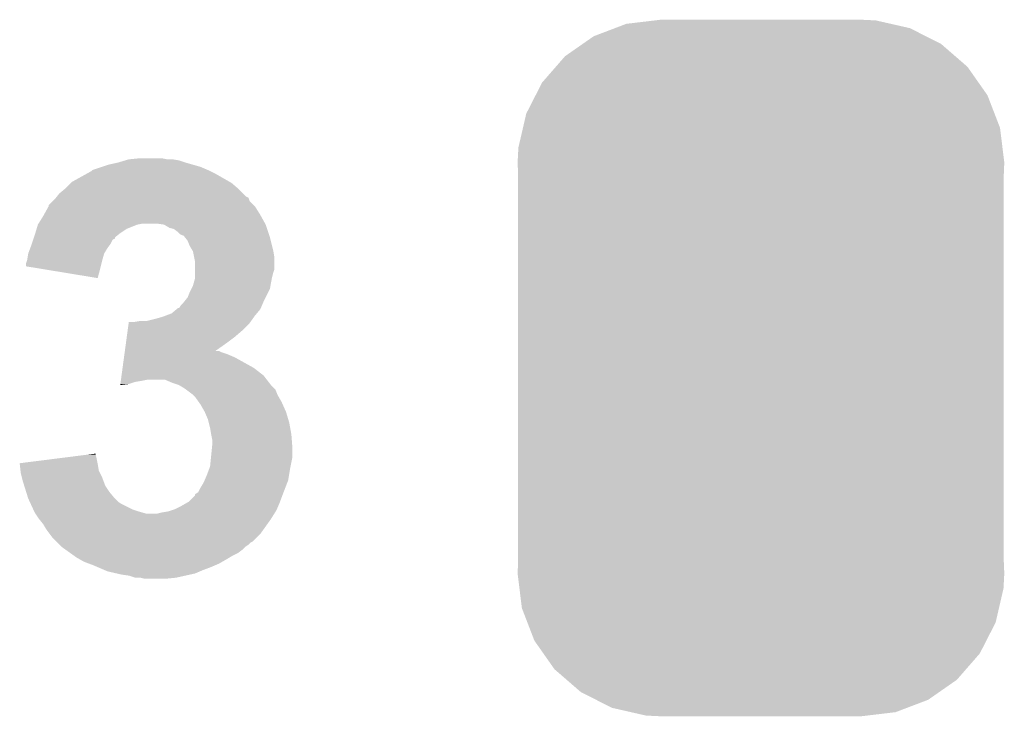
# Model space of a CAD drawing. Extents: x -1.3 to 24.2, y -3.9 to 39.2.
# Tile 16 of 37: x 7.7 to 10, y 13.8 to 15.4. Entities that reach past the tile are written whole.
import ezdxf

# ---------------------------------------------------------------- set-up
doc = ezdxf.new("R2010")
doc.units = 0
doc.layers.get('0').update_dxf_attribs({"linetype": 'CONTINUOUS'})
doc.layers.add('RTC_25_CLICK_V101_GTO', color=9, linetype='CONTINUOUS')
doc.layers.add('RTC_25_CLICK_V101_GTS', color=11, linetype='CONTINUOUS')

# ---------------------------------------------------------------- blocks, each defined once
blk = doc.blocks.new('CUSTOM_58')
for points in [[(-0.319758, 0.816954), (-0.25199, 0.82504), (0.308544, 0.816954), (0.27298, 0.82504)], [(-0.25199, 0.82504), (-0.23749, 0.82677), (0.27298, 0.82504), (0.23749, 0.82677)], [(-0.397192, 0.787482), (-0.346778, 0.80667), (0.391686, 0.787482), (0.353772, 0.80667)], [(-0.346778, 0.80667), (-0.319758, 0.816954), (0.353772, 0.80667), (0.308544, 0.816954)], [(-0.423346, 0.769256), (-0.397192, 0.787482), (0.427696, 0.769256), (0.391686, 0.787482)], [(-0.465166, 0.74011), (-0.423346, 0.769256), (0.461368, 0.74011), (0.427696, 0.769256)], [(-0.48704, 0.715032), (-0.465166, 0.74011), (0.49034, 0.715032), (0.461368, 0.74011)], [(-0.519626, 0.67767), (-0.48704, 0.715032), (0.516586, 0.67767), (0.49034, 0.715032)], [(-0.535174, 0.647234), (-0.519626, 0.67767), (0.537964, 0.647234), (0.516586, 0.67767)], [(-0.557316, 0.603886), (-0.535174, 0.647234), (0.55465, 0.603886), (0.537964, 0.647234)], [(-0.565176, 0.569912), (-0.557316, 0.603886), (0.567726, 0.569912), (0.55465, 0.603886)], [(-0.575988, 0.523164), (-0.565176, 0.569912), (0.573482, 0.523164), (0.567726, 0.569912)], [(-0.57785, 0.48768), (-0.575988, 0.523164), (0.57785, 0.48768), (0.573482, 0.523164)], [(-0.57658, 0.458364), (-0.57785, 0.48768), (0.57658, 0.458364), (0.57785, 0.48768)], [(-0.57658, 0.45836), (-0.57658, 0.458364), (0.57658, 0.45836), (0.57658, 0.458364)], [(-0.57658, -0.45836), (-0.57658, 0.45836), (0.57658, -0.45836), (0.57658, 0.45836)], [(-0.57785, -0.48768), (-0.576582, -0.458364), (0.57785, -0.48768), (0.57658, -0.458364)], [(-0.576582, -0.458364), (-0.57658, -0.45836), (0.57658, -0.458364), (0.57658, -0.45836)], [(-0.57348, -0.523164), (-0.57785, -0.48768), (0.575988, -0.523164), (0.57785, -0.48768)], [(-0.567726, -0.569912), (-0.57348, -0.523164), (0.565174, -0.569912), (0.575988, -0.523164)], [(-0.554648, -0.603886), (-0.567726, -0.569912), (0.557316, -0.603886), (0.565174, -0.569912)], [(-0.537964, -0.647234), (-0.554648, -0.603886), (0.535172, -0.647234), (0.557316, -0.603886)], [(-0.516584, -0.67767), (-0.537964, -0.647234), (0.519626, -0.67767), (0.535172, -0.647234)], [(-0.49034, -0.715032), (-0.516584, -0.67767), (0.487038, -0.715032), (0.519626, -0.67767)], [(-0.461366, -0.74011), (-0.49034, -0.715032), (0.465166, -0.74011), (0.487038, -0.715032)], [(-0.427696, -0.769256), (-0.461366, -0.74011), (0.423344, -0.769256), (0.465166, -0.74011)], [(-0.391684, -0.787482), (-0.427696, -0.769256), (0.397192, -0.787482), (0.423344, -0.769256)], [(-0.353772, -0.80667), (-0.391684, -0.787482), (0.346776, -0.80667), (0.397192, -0.787482)], [(-0.308542, -0.816954), (-0.353772, -0.80667), (0.319758, -0.816954), (0.346776, -0.80667)], [(-0.27298, -0.82504), (-0.308542, -0.816954), (0.251988, -0.82504), (0.319758, -0.816954)], [(-0.23749, -0.82677), (-0.27298, -0.82504), (0.23749, -0.82677), (0.251988, -0.82504)]]:
    blk.add_solid(points)

msp = doc.modelspace()

# ---------------------------------------------------------------- linework, layer by layer
at = {"layer": 'RTC_25_CLICK_V101_GTO'}
for points in [[(7.843524, 15.0749), (7.866382, 15.08252), (8.11784, 15.0749), (8.100062, 15.08252)], [(7.866382, 15.08252), (7.881622, 15.0876), (8.100062, 15.08252), (8.082282, 15.0876)], [(7.881622, 15.0876), (7.904478, 15.09268), (8.082282, 15.0876), (8.0645, 15.09268)], [(7.904478, 15.09268), (7.921406, 15.097758), (8.0645, 15.09268), (8.049262, 15.097758)], [(7.921406, 15.097758), (7.929882, 15.1003), (8.049262, 15.097758), (8.034022, 15.1003)], [(7.929882, 15.1003), (7.955278, 15.10284), (8.021322, 15.1003), (8.008618, 15.10284)], [(7.795262, 15.046962), (7.82726, 15.06474), (8.169272, 15.046962), (8.138158, 15.06474)], [(7.82726, 15.06474), (7.84098, 15.072362), (8.138158, 15.06474), (8.122916, 15.072362)], [(7.84098, 15.072362), (7.843524, 15.0749), (8.122916, 15.072362), (8.11784, 15.0749)], [(7.780018, 15.031718), (7.79272, 15.04442), (8.188542, 15.031718), (8.17372, 15.04442)], [(7.79272, 15.04442), (7.795262, 15.046962), (8.17372, 15.04442), (8.169272, 15.046962)], [(7.756646, 15.008852), (7.758682, 15.011398), (8.21436, 15.008852), (8.209284, 15.011398)], [(7.758682, 15.011398), (7.764782, 15.019022), (8.209284, 15.011398), (8.20166, 15.019022)], [(7.764782, 15.019022), (7.776974, 15.029182), (8.20166, 15.019022), (8.1915, 15.029182)], [(7.776974, 15.029182), (7.780018, 15.031718), (8.1915, 15.029182), (8.188542, 15.031718)], [(7.728088, 14.96822), (7.739374, 14.988538), (8.242298, 14.96822), (8.2296, 14.988538)], [(7.739374, 14.988538), (7.73938, 14.988546), (8.2296, 14.988538), (8.229594, 14.988546)], [(7.73938, 14.988546), (7.739386, 14.991086), (8.229594, 14.988546), (8.227054, 14.991086)], [(7.739386, 14.991086), (7.749538, 15.001238), (8.227054, 14.991086), (8.216904, 15.001238)], [(7.749538, 15.001238), (7.754622, 15.006322), (8.216904, 15.001238), (8.215206, 15.006322)], [(7.754622, 15.006322), (7.756646, 15.008852), (8.215206, 15.006322), (8.21436, 15.008852)], [(7.715566, 14.9479), (7.726678, 14.96568), (8.253588, 14.9479), (8.24371, 14.96568)], [(7.726678, 14.96568), (7.728088, 14.96822), (8.24371, 14.96568), (8.242298, 14.96822)], [(7.710932, 14.935198), (7.71398, 14.945358), (7.924798, 14.935198), (7.950198, 14.945358)], [(7.71398, 14.945358), (7.713982, 14.945362), (7.950198, 14.945358), (7.950216, 14.945362)], [(7.713982, 14.945362), (7.715566, 14.9479), (7.950216, 14.945362), (7.962898, 14.9479)], [(8.013698, 14.94536), (7.995918, 14.9479), (8.255, 14.94536), (8.253588, 14.9479)], [(8.013702, 14.945358), (8.013698, 14.94536), (8.255, 14.945358), (8.255, 14.94536)], [(8.026398, 14.93774), (8.013702, 14.945358), (8.25754, 14.93774), (8.255, 14.945358)], [(7.704664, 14.914872), (7.70636, 14.91996), (7.89686, 14.914872), (7.903214, 14.91996)], [(7.70636, 14.91996), (7.707884, 14.92504), (7.903214, 14.91996), (7.90956, 14.92504)], [(7.707884, 14.92504), (7.710932, 14.935198), (7.90956, 14.92504), (7.924798, 14.935198)], [(8.036558, 14.935202), (8.026398, 14.93774), (8.258386, 14.935202), (8.25754, 14.93774)], [(8.046718, 14.92758), (8.036558, 14.935202), (8.260926, 14.92758), (8.258386, 14.935202)], [(8.0518, 14.922502), (8.046718, 14.92758), (8.262618, 14.922502), (8.260926, 14.92758)], [(8.056876, 14.919962), (8.0518, 14.922502), (8.263466, 14.919962), (8.262618, 14.922502)], [(8.059412, 14.91996), (8.056876, 14.919962), (8.263466, 14.91996), (8.263466, 14.919962)], [(8.06348, 14.91488), (8.059412, 14.91996), (8.265158, 14.91488), (8.263466, 14.91996)], [(7.695882, 14.889478), (7.69874, 14.8971), (7.879078, 14.889478), (7.884792, 14.8971)], [(7.69874, 14.8971), (7.699586, 14.89964), (7.884792, 14.8971), (7.886698, 14.89964)], [(7.699586, 14.89964), (7.70297, 14.909794), (7.886698, 14.89964), (7.891778, 14.909794)], [(7.70297, 14.909794), (7.703818, 14.912334), (7.891778, 14.909794), (7.896846, 14.912334)], [(7.703818, 14.912334), (7.704664, 14.914872), (7.896846, 14.912334), (7.89686, 14.914872)], [(8.069578, 14.90726), (8.06348, 14.91488), (8.267064, 14.90726), (8.265158, 14.91488)], [(8.07466, 14.894558), (8.069578, 14.90726), (8.27024, 14.894558), (8.267064, 14.90726)], [(8.080758, 14.8844), (8.07466, 14.894558), (8.27278, 14.8844), (8.27024, 14.894558)], [(7.68858, 14.86154), (7.69112, 14.87678), (7.867104, 14.86154), (7.871458, 14.87678)], [(7.69112, 14.87678), (7.691122, 14.876782), (7.871458, 14.87678), (7.871458, 14.876782)], [(7.691122, 14.876782), (7.695882, 14.889478), (7.871458, 14.876782), (7.879078, 14.889478)], [(8.08228, 14.881862), (8.080758, 14.8844), (8.273204, 14.881862), (8.27278, 14.8844)], [(8.084822, 14.869158), (8.08228, 14.881862), (8.27532, 14.869158), (8.273204, 14.881862)], [(7.68604, 14.846318), (7.686042, 14.853922), (7.863202, 14.846318), (7.865106, 14.853922)], [(7.686042, 14.853922), (7.687732, 14.859), (7.865106, 14.853922), (7.86638, 14.859)], [(7.687732, 14.859), (7.68858, 14.86154), (7.86638, 14.859), (7.867104, 14.86154)], [(8.08736, 14.856462), (8.084822, 14.869158), (8.275318, 14.856462), (8.27532, 14.869158)], [(8.08736, 14.838678), (8.08736, 14.856462), (8.275318, 14.838678), (8.275318, 14.856462)], [(7.8562, 14.818362), (7.68604, 14.846318), (7.8562, 14.818362), (7.863202, 14.846318)], [(8.08736, 14.83106), (8.08736, 14.838678), (8.272782, 14.83106), (8.275318, 14.838678)], [(8.08736, 14.8209), (8.08736, 14.83106), (8.27024, 14.8209), (8.272782, 14.83106)], [(8.078468, 14.792958), (8.082282, 14.800582), (8.265158, 14.792958), (8.266428, 14.800582)], [(8.082282, 14.800582), (8.084456, 14.8082), (8.266428, 14.800582), (8.2677, 14.8082)], [(8.084456, 14.8082), (8.08736, 14.818362), (8.2677, 14.8082), (8.269732, 14.818362)], [(8.08736, 14.818362), (8.08736, 14.8209), (8.269732, 14.818362), (8.27024, 14.8209)], [(8.06958, 14.772642), (8.07466, 14.78534), (8.255, 14.772642), (8.261348, 14.78534)], [(8.07466, 14.78534), (8.078468, 14.792958), (8.261348, 14.78534), (8.265158, 14.792958)], [(8.049264, 14.747248), (8.054342, 14.754862), (8.24339, 14.747248), (8.246654, 14.754862)], [(8.054342, 14.754862), (8.059422, 14.759942), (8.246654, 14.754862), (8.248832, 14.759942)], [(8.059422, 14.759942), (8.061452, 14.76248), (8.248832, 14.759942), (8.24992, 14.76248)], [(8.061452, 14.76248), (8.06958, 14.772642), (8.24992, 14.76248), (8.255, 14.772642)], [(8.01793, 14.72946), (8.03148, 14.734542), (8.2296, 14.72946), (8.233834, 14.734542)], [(8.03148, 14.734542), (8.043676, 14.7447), (8.233834, 14.734542), (8.242298, 14.7447)], [(8.043676, 14.7447), (8.046726, 14.74724), (8.242298, 14.7447), (8.243386, 14.74724)], [(8.046726, 14.74724), (8.049264, 14.747248), (8.243386, 14.74724), (8.24339, 14.747248)], [(7.927142, 14.6939), (7.929554, 14.711678), (8.19912, 14.6939), (8.216898, 14.711678)], [(7.929554, 14.711678), (7.9299, 14.71422), (8.216898, 14.711678), (8.218712, 14.71422)], [(7.942582, 14.71422), (7.957822, 14.71676), (8.218712, 14.71422), (8.220528, 14.71676)], [(7.973062, 14.71676), (7.99338, 14.72184), (8.220528, 14.71676), (8.224156, 14.72184)], [(7.99338, 14.72184), (8.01116, 14.72692), (8.224156, 14.72184), (8.227784, 14.72692)], [(8.01116, 14.72692), (8.01793, 14.72946), (8.227784, 14.72692), (8.2296, 14.72946)], [(7.925072, 14.67866), (7.927142, 14.6939), (8.181342, 14.67866), (8.19912, 14.6939)], [(7.92059, 14.64564), (7.923004, 14.66342), (8.13569, 14.64564), (8.16102, 14.66342)], [(7.923004, 14.66342), (7.925072, 14.67866), (8.16102, 14.66342), (8.181342, 14.67866)], [(7.918522, 14.6304), (7.919556, 14.63802), (8.181342, 14.6304), (8.163558, 14.63802)], [(7.919556, 14.63802), (7.920246, 14.6431), (8.163558, 14.63802), (8.148322, 14.6431)], [(7.920246, 14.6431), (7.92059, 14.645638), (8.148322, 14.6431), (8.143244, 14.645638)], [(7.92059, 14.645638), (7.92059, 14.64564), (8.143244, 14.645638), (8.13569, 14.64564)], [(7.915076, 14.605), (7.918522, 14.6304), (8.227058, 14.605), (8.181342, 14.6304)], [(7.912662, 14.587218), (7.915076, 14.605), (8.249922, 14.587218), (8.227058, 14.605)], [(7.909564, 14.564388), (7.929878, 14.5669), (7.909564, 14.564388), (7.909904, 14.5669)], [(7.909904, 14.5669), (7.910594, 14.571978), (7.929878, 14.5669), (7.945118, 14.571978)], [(7.910594, 14.571978), (7.910938, 14.57452), (7.945118, 14.571978), (7.96036, 14.57452)], [(7.910938, 14.57452), (7.911282, 14.57706), (7.96036, 14.57452), (7.973058, 14.57706)], [(7.911282, 14.57706), (7.912662, 14.587218), (8.257824, 14.57706), (8.249922, 14.587218)], [(8.034022, 14.56944), (8.016236, 14.57706), (8.263752, 14.56944), (8.257824, 14.57706)], [(8.04926, 14.56436), (8.034022, 14.56944), (8.267702, 14.56436), (8.263752, 14.56944)], [(8.061958, 14.556742), (8.04926, 14.56436), (8.275316, 14.556742), (8.267702, 14.56436)], [(8.065354, 14.554196), (8.061958, 14.556742), (8.27786, 14.554196), (8.275316, 14.556742)], [(8.082278, 14.5415), (8.065354, 14.554196), (8.28294, 14.5415), (8.27786, 14.554196)], [(8.082282, 14.541498), (8.082278, 14.5415), (8.28294, 14.541498), (8.28294, 14.5415)], [(8.087358, 14.536422), (8.082282, 14.541498), (8.285842, 14.536422), (8.28294, 14.541498)], [(8.096434, 14.523718), (8.087358, 14.536422), (8.2931, 14.523718), (8.285842, 14.536422)], [(8.10006, 14.518642), (8.096434, 14.523718), (8.295358, 14.518642), (8.2931, 14.523718)], [(8.11022, 14.500862), (8.10006, 14.518642), (8.303262, 14.500862), (8.295358, 14.518642)], [(8.110222, 14.50086), (8.11022, 14.500862), (8.303262, 14.50086), (8.303262, 14.500862)], [(8.117838, 14.483082), (8.110222, 14.50086), (8.308596, 14.483082), (8.303262, 14.50086)], [(8.119746, 14.47546), (8.117838, 14.483082), (8.31088, 14.47546), (8.308596, 14.483082)], [(8.12292, 14.46276), (8.119746, 14.47546), (8.31319, 14.46276), (8.31088, 14.47546)], [(8.12546, 14.44752), (8.12292, 14.46276), (8.31596, 14.44752), (8.31319, 14.46276)], [(8.128, 14.434822), (8.12546, 14.44752), (8.316938, 14.434822), (8.31596, 14.44752)], [(8.128, 14.422118), (8.128, 14.434822), (8.317916, 14.422118), (8.316938, 14.434822)], [(8.125204, 14.394178), (8.127238, 14.414502), (8.3185, 14.394178), (8.3185, 14.414502)], [(8.127238, 14.414502), (8.128, 14.422118), (8.3185, 14.414502), (8.317916, 14.422118)], [(7.67082, 14.37894), (7.751046, 14.3891), (7.855712, 14.37894), (7.85368, 14.3891)], [(7.751046, 14.3891), (7.831256, 14.399258), (7.85368, 14.3891), (7.85114, 14.399258)], [(7.831256, 14.399258), (7.85114, 14.401776), (7.85114, 14.399258), (7.85114, 14.401776)], [(8.12292, 14.371322), (8.125204, 14.394178), (8.313928, 14.371322), (8.3185, 14.394178)], [(7.671102, 14.3764), (7.67082, 14.37894), (7.85622, 14.3764), (7.855712, 14.37894)], [(7.672782, 14.361158), (7.671102, 14.3764), (7.858762, 14.361158), (7.85622, 14.3764)], [(7.67334, 14.356082), (7.672782, 14.361158), (7.8613, 14.356082), (7.858762, 14.361158)], [(7.675882, 14.34592), (7.67334, 14.356082), (7.86638, 14.34592), (7.8613, 14.356082)], [(8.1153, 14.351), (8.121966, 14.36878), (8.310454, 14.351), (8.31342, 14.36878)], [(8.121966, 14.36878), (8.12292, 14.371322), (8.31342, 14.36878), (8.313928, 14.371322)], [(7.67842, 14.33576), (7.675882, 14.34592), (7.870192, 14.33576), (7.86638, 14.34592)], [(7.681596, 14.325598), (7.67842, 14.33576), (7.874002, 14.325598), (7.870192, 14.33576)], [(8.10006, 14.320518), (8.10768, 14.333222), (8.3015, 14.320518), (8.306384, 14.333222)], [(8.10768, 14.333222), (8.109854, 14.338298), (8.306384, 14.333222), (8.308338, 14.338298)], [(8.109854, 14.338298), (8.1153, 14.351), (8.308338, 14.338298), (8.310454, 14.351)], [(7.686358, 14.31036), (7.681596, 14.325598), (7.88416, 14.31036), (7.874002, 14.325598)], [(7.691118, 14.295122), (7.686358, 14.31036), (7.896858, 14.295122), (7.88416, 14.31036)], [(8.087368, 14.305284), (8.094982, 14.310366), (8.29564, 14.305284), (8.297594, 14.310366)], [(8.094982, 14.310366), (8.10006, 14.320518), (8.297594, 14.310366), (8.3015, 14.320518)], [(7.694638, 14.2875), (7.691118, 14.295122), (7.90448, 14.2875), (7.896858, 14.295122)], [(7.696982, 14.28242), (7.694638, 14.2875), (7.912102, 14.28242), (7.90448, 14.2875)], [(8.06767, 14.28496), (8.07212, 14.287502), (8.28802, 14.28496), (8.288972, 14.287502)], [(8.07212, 14.287502), (8.08736, 14.302746), (8.288972, 14.287502), (8.294688, 14.302746)], [(8.08736, 14.302746), (8.087366, 14.30528), (8.294688, 14.302746), (8.29564, 14.30528)], [(8.087366, 14.30528), (8.087368, 14.305284), (8.29564, 14.30528), (8.29564, 14.305284)], [(7.702844, 14.26972), (7.696982, 14.28242), (7.937502, 14.26972), (7.912102, 14.28242)], [(7.705188, 14.26464), (7.702844, 14.26972), (7.95274, 14.26464), (7.937502, 14.26972)], [(7.70636, 14.2621), (7.705188, 14.26464), (7.961632, 14.2621), (7.95274, 14.26464)], [(8.00862, 14.2621), (8.023862, 14.264642), (8.277222, 14.2621), (8.27881, 14.264642)], [(8.023862, 14.264642), (8.031476, 14.26718), (8.27881, 14.264642), (8.280398, 14.26718)], [(8.031476, 14.26718), (8.0391, 14.26972), (8.280398, 14.26718), (8.281486, 14.26972)], [(8.0391, 14.26972), (8.054338, 14.27734), (8.281486, 14.26972), (8.284752, 14.27734)], [(8.054338, 14.27734), (8.06767, 14.28496), (8.284752, 14.27734), (8.28802, 14.28496)], [(7.708054, 14.25956), (7.70636, 14.2621), (7.970522, 14.25956), (7.961632, 14.2621)], [(7.71652, 14.246862), (7.708054, 14.25956), (8.2677, 14.246862), (8.275634, 14.25956)], [(7.71652, 14.24686), (7.71652, 14.246862), (8.267698, 14.24686), (8.2677, 14.246862)], [(7.72668, 14.23416), (7.71652, 14.24686), (8.258626, 14.23416), (8.267698, 14.24686)], [(7.998462, 14.25956), (8.00862, 14.2621), (8.275634, 14.25956), (8.277222, 14.2621)], [(7.734298, 14.221462), (7.72668, 14.23416), (8.249556, 14.221462), (8.258626, 14.23416)], [(7.741924, 14.211298), (7.734298, 14.221462), (8.242298, 14.211298), (8.249556, 14.221462)], [(7.74954, 14.201142), (7.741924, 14.211298), (8.23214, 14.201142), (8.242298, 14.211298)], [(7.757164, 14.193518), (7.74954, 14.201142), (8.224516, 14.193518), (8.23214, 14.201142)], [(7.759704, 14.190978), (7.757164, 14.193518), (8.21944, 14.190978), (8.224516, 14.193518)], [(7.764782, 14.1859), (7.759704, 14.190978), (8.21436, 14.1859), (8.21944, 14.190978)], [(7.769858, 14.180822), (7.764782, 14.1859), (8.206742, 14.180822), (8.21436, 14.1859)], [(7.769864, 14.180818), (7.769858, 14.180822), (8.206738, 14.180818), (8.206742, 14.180822)], [(7.780528, 14.1732), (7.769864, 14.180818), (8.199118, 14.1732), (8.206738, 14.180818)], [(7.791196, 14.16558), (7.780528, 14.1732), (8.188958, 14.16558), (8.199118, 14.1732)], [(7.801864, 14.15796), (7.791196, 14.16558), (8.173722, 14.15796), (8.188958, 14.16558)], [(7.805418, 14.15542), (7.801864, 14.15796), (8.169488, 14.15542), (8.173722, 14.15796)], [(7.814308, 14.15034), (7.805418, 14.15542), (8.16102, 14.15034), (8.169488, 14.15542)], [(7.823198, 14.14526), (7.814308, 14.15034), (8.15213, 14.14526), (8.16102, 14.15034)], [(7.836746, 14.14018), (7.823198, 14.14526), (8.14324, 14.14018), (8.15213, 14.14526)], [(7.84352, 14.13764), (7.836746, 14.14018), (8.137312, 14.13764), (8.14324, 14.14018)], [(7.855376, 14.13256), (7.84352, 14.13764), (8.12546, 14.13256), (8.137312, 14.13764)], [(7.873156, 14.12494), (7.855376, 14.13256), (8.10514, 14.12494), (8.12546, 14.13256)], [(7.879078, 14.122402), (7.873156, 14.12494), (8.099216, 14.122402), (8.10514, 14.12494)], [(7.901098, 14.11732), (7.879078, 14.122402), (8.087358, 14.11732), (8.099216, 14.122402)], [(7.912102, 14.11478), (7.901098, 14.11732), (8.075928, 14.11478), (8.087358, 14.11732)], [(7.929878, 14.11224), (7.912102, 14.11478), (8.064498, 14.11224), (8.075928, 14.11478)], [(7.945118, 14.107162), (7.929878, 14.11224), (8.041646, 14.107162), (8.064498, 14.11224)], [(7.957818, 14.10716), (7.945118, 14.107162), (8.041638, 14.10716), (8.041646, 14.107162)], [(7.967978, 14.10462), (7.957818, 14.10716), (8.016242, 14.10462), (8.041638, 14.10716)]]:
    msp.add_solid(points, dxfattribs=at)

# ---------------------------------------------------------------- block references
at = {"layer": 'RTC_25_CLICK_V101_GTS'}
msp.add_blockref('CUSTOM_58', (9.43102, 14.605), dxfattribs=at)

doc.saveas('drawing.dxf')
